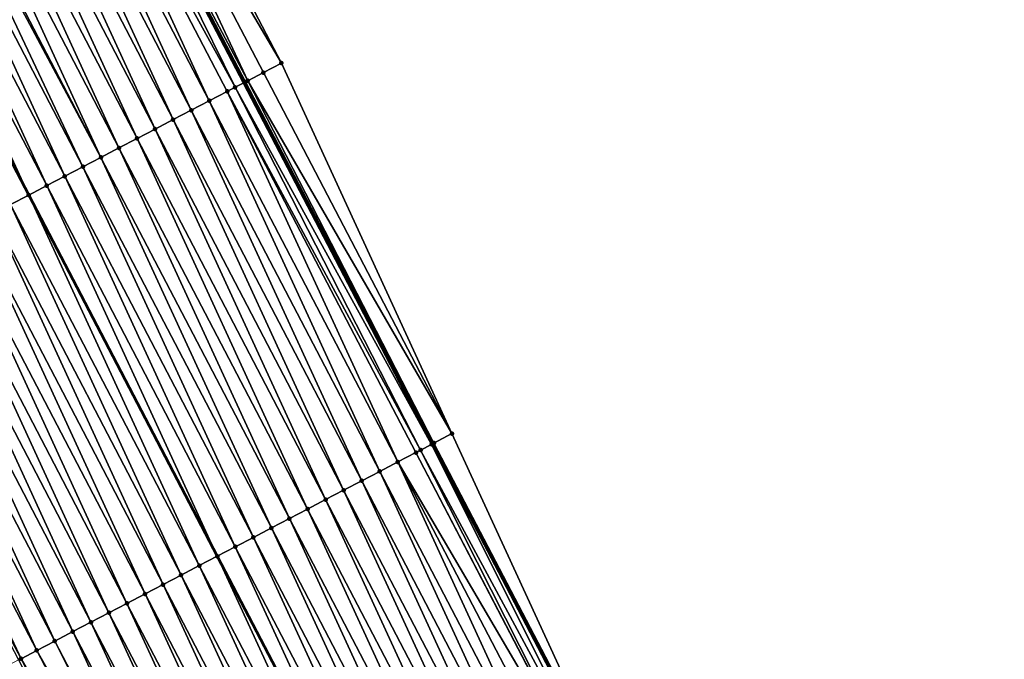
# Model space of a CAD drawing. Header units: feet. Extents: x 2007189 to 2022806, y 818621 to 837694.
# Tile 68 of 256: x 2013409 to 2013458, y 822959 to 822990. Entities that reach past the tile are written whole.
import ezdxf

# ---------------------------------------------------------------- set-up
doc = ezdxf.new("R2010")
doc.units = ezdxf.units.FT
doc.header["$MEASUREMENT"] = 0
for name, color, linetype, lineweight in [('EP_Travel Lane', 172, 'Continuous', 53), ('Road Shots', 141, 'Continuous', 100), ('Road X-Section', 40, 'Continuous', 13), ('STRIPING', 60, 'Continuous', 53)]:
    doc.layers.add(name, color=color, linetype=linetype, lineweight=lineweight)
doc.layers.add('I-77-MM17-21_SB-Surface-Border', color=7, linetype='Continuous')
doc.layers.add('I-77-MM17-21_SB-Surface-TIN', color=7, linetype='Continuous')

msp = doc.modelspace()

# ---------------------------------------------------------------- linework, layer by layer
at = {"layer": 'EP_Travel Lane'}
msp.add_polyline3d([(2013300.10428671, 823217.2809732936, 293.4040593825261), (2013309.343291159, 823199.5445596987, 293.1534310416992), (2013318.581849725, 823181.8090020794, 292.8362871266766), (2013327.820671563, 823164.0729390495, 292.5584153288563), (2013337.059446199, 823146.3369666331, 292.2735043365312), (2013346.298243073, 823128.6009515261, 291.9919012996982), (2013355.539329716, 823110.9051363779, 291.7382166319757), (2013364.797118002, 823093.1789239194, 291.4648199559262), (2013374.054971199, 823075.4520457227, 291.1947845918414), (2013383.31225531, 823057.7256314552, 290.9169893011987), (2013392.56932541, 823039.9996269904, 290.607682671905), (2013401.826421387, 823022.2735729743, 290.3021747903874), (2013411.083552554, 823004.5474515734, 290.0018589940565), (2013420.340719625, 822986.8212614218, 289.7068207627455), (2013429.597755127, 822969.0953232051, 289.3924133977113), (2013438.85484866, 822951.3692738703, 289.086551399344), (2013448.112171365, 822933.6427857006, 288.8144464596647), (2013457.369468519, 822915.9163464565, 288.5385674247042), (2013466.624107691, 822898.1661857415, 288.2662913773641), (2013475.855880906, 822880.4265586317, 287.9831142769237), (2013485.087585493, 822862.6870633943, 287.6888914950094), (2013494.319154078, 822844.9478294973, 287.3727849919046)], dxfattribs=at)
at = {"layer": 'I-77-MM17-21_SB-Surface-Border', "color": 3, "linetype": 'Continuous', "lineweight": -3}
msp.add_polyline3d([(2013300.311278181, 823217.3885401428, 293.3966815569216), (2013309.524867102, 823199.638874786, 293.1496577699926), (2013319.625227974, 823182.3514197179, 292.7864189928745), (2013328.838643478, 823164.6020884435, 292.5134516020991), (2013338.939183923, 823147.3142874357, 292.1770763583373), (2013349.039741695, 823130.0264530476, 291.8432821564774), (2013358.276467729, 823112.3375283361, 291.5521005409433), (2013367.534344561, 823094.6111463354, 291.2926529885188), (2013376.79220716, 823076.8842423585, 291.0299722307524), (2013386.049570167, 823059.1576770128, 290.763797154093), (2013395.30678399, 823041.4313973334, 290.4756617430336), (2013404.564290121, 823023.7045579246, 290.2305651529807), (2013412.935304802, 823005.514973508, 289.9728862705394), (2013422.19234241, 822987.7890312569, 289.6587784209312), (2013430.563132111, 822969.5998776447, 289.3679608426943), (2013438.933979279, 822951.4106139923, 289.0856052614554), (2013448.191301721, 822933.6841263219, 288.81346186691), (2013457.448594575, 822915.9576953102, 288.536949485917), (2013466.703123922, 822898.2073165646, 288.2655909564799), (2013476.821623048, 822880.9299122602, 287.9317394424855), (2013485.166539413, 822862.7281672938, 287.6878284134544), (2013494.398069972, 822844.9889331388, 287.370434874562)], dxfattribs=at)
at = {"layer": 'I-77-MM17-21_SB-Surface-TIN', "color": 128, "linetype": 'Continuous', "lineweight": -3}
for points in [[(2013422.19234241, 822987.7890312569, 289.6587784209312), (2013412.935304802, 823005.514973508, 289.9728862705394), (2013412.04901369, 823005.0518448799, 289.9898012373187)], [(2013420.53778641, 822986.9241587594, 289.7078516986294), (2013412.04901369, 823005.0518448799, 289.9898012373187), (2013411.162693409, 823004.5887721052, 290.0024199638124)], [(2013420.53778641, 822986.9241587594, 289.7078516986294), (2013421.306169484, 822987.3256763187, 289.6931016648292), (2013412.04901369, 823005.0518448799, 289.9898012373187)], [(2013421.306169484, 822987.3256763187, 289.6931016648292), (2013422.19234241, 822987.7890312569, 289.6587784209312), (2013412.04901369, 823005.0518448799, 289.9898012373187)], [(2013419.913717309, 822986.5983462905, 289.7020619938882), (2013411.083552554, 823004.5474515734, 290.0018589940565), (2013410.276221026, 823004.1259905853, 289.9926353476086)], [(2013411.132873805, 823004.5731993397, 290.0024224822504), (2013411.083552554, 823004.5474515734, 290.0018589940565), (2013420.340719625, 822986.8212614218, 289.7068207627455)], [(2013419.913717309, 822986.5983462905, 289.7020619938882), (2013420.340719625, 822986.8212614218, 289.7068207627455), (2013411.083552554, 823004.5474515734, 290.0018589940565)], [(2013420.419862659, 822986.8625777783, 289.7077027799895), (2013411.162693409, 823004.5887721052, 290.0024199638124), (2013411.132873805, 823004.5731993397, 290.0024224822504)], [(2013420.419862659, 822986.8625777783, 289.7077027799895), (2013411.132873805, 823004.5731993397, 290.0024224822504), (2013420.340719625, 822986.8212614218, 289.7068207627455)], [(2013420.419862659, 822986.8625777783, 289.7077027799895), (2013420.53778641, 822986.9241587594, 289.7078516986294), (2013411.162693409, 823004.5887721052, 290.0024199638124)], [(2013418.646834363, 822985.937174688, 289.675831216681), (2013410.276221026, 823004.1259905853, 289.9926353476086), (2013409.389684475, 823003.6633319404, 289.9733991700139)], [(2013418.646834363, 822985.937174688, 289.675831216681), (2013419.533368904, 822986.3998371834, 289.6947707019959), (2013410.276221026, 823004.1259905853, 289.9926353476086)], [(2013419.533368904, 822986.3998371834, 289.6947707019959), (2013419.913717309, 822986.5983462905, 289.7020619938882), (2013410.276221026, 823004.1259905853, 289.9926353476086)], [(2013417.760297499, 822985.4745166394, 289.6565496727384), (2013409.389684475, 823003.6633319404, 289.9733991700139), (2013408.503143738, 823003.2006813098, 289.9535465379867)], [(2013417.760297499, 822985.4745166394, 289.6565496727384), (2013418.646834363, 822985.937174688, 289.675831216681), (2013409.389684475, 823003.6633319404, 289.9733991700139)], [(2013416.873786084, 822985.0118098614, 289.6410163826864), (2013408.503143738, 823003.2006813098, 289.9535465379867), (2013407.61661809, 823002.7380017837, 289.9359165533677)], [(2013416.873786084, 822985.0118098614, 289.6410163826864), (2013417.760297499, 822985.4745166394, 289.6565496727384), (2013408.503143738, 823003.2006813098, 289.9535465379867)], [(2013415.98727164, 822984.5491088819, 289.6250370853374), (2013407.61661809, 823002.7380017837, 289.9359165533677), (2013406.730099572, 823002.2753086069, 289.9193365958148)], [(2013415.98727164, 822984.5491088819, 289.6250370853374), (2013416.873786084, 822985.0118098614, 289.6410163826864), (2013407.61661809, 823002.7380017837, 289.9359165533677)], [(2013415.100743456, 822984.0864342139, 289.6070339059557), (2013406.730099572, 823002.2753086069, 289.9193365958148), (2013405.843590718, 823001.8125969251, 289.9041800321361)], [(2013415.100743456, 822984.0864342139, 289.6070339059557), (2013415.98727164, 822984.5491088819, 289.6250370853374), (2013406.730099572, 823002.2753086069, 289.9193365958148)], [(2013414.214195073, 822983.6237982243, 289.5860555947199), (2013405.843590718, 823001.8125969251, 289.9041800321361), (2013404.957102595, 823001.3498455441, 289.8920771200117)], [(2013414.214195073, 822983.6237982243, 289.5860555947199), (2013415.100743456, 822984.0864342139, 289.6070339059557), (2013405.843590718, 823001.8125969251, 289.9041800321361)], [(2013413.327651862, 822983.1611523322, 289.5658389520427), (2013404.957102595, 823001.3498455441, 289.8920771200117), (2013404.070648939, 823000.8870281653, 289.8850507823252)], [(2013413.327651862, 822983.1611523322, 289.5658389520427), (2013414.214195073, 822983.6237982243, 289.5860555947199), (2013404.957102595, 823001.3498455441, 289.8920771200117)], [(2013411.554630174, 822982.2357365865, 289.5349408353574), (2013403.184127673, 823000.4243402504, 289.8680660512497), (2013402.297610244, 822999.9616449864, 289.8516466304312)], [(2013412.441144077, 822982.6984386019, 289.5508404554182), (2013403.894511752, 823000.7950886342, 289.8823443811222), (2013403.184127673, 823000.4243402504, 289.8680660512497)], [(2013411.554630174, 822982.2357365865, 289.5349408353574), (2013412.441144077, 822982.6984386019, 289.5508404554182), (2013403.184127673, 823000.4243402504, 289.8680660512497)], [(2013413.327651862, 822983.1611523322, 289.5658389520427), (2013404.070648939, 823000.8870281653, 289.8850507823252), (2013403.894511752, 823000.7950886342, 289.8823443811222)], [(2013412.441144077, 822982.6984386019, 289.5508404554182), (2013413.327651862, 822983.1611523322, 289.5658389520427), (2013403.894511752, 823000.7950886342, 289.8823443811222)], [(2013410.668115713, 822981.77303564, 289.5189590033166), (2013402.297610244, 822999.9616449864, 289.8516466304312), (2013401.411068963, 822999.4989953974, 289.8317138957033)], [(2013410.668115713, 822981.77303564, 289.5189590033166), (2013411.554630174, 822982.2357365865, 289.5349408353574), (2013402.297610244, 822999.9616449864, 289.8516466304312)], [(2013401.411068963, 822999.4989953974, 289.8317138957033), (2013400.524497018, 822999.0364018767, 289.8074247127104), (2013409.781616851, 822981.3103021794, 289.5054345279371)], [(2013410.668115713, 822981.77303564, 289.5189590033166), (2013401.411068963, 822999.4989953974, 289.8317138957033), (2013409.781616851, 822981.3103021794, 289.5054345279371)], [(2013408.895113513, 822980.84758258, 289.490931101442), (2013409.781616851, 822981.3103021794, 289.5054345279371), (2013400.524497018, 822999.0364018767, 289.8074247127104)], [(2013430.563132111, 822969.5998776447, 289.3679608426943), (2013422.19234241, 822987.7890312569, 289.6587784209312), (2013421.306169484, 822987.3256763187, 289.6931016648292)], [(2013429.676889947, 822969.1366552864, 289.3920858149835), (2013420.53778641, 822986.9241587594, 289.7078516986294), (2013420.419862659, 822986.8625777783, 289.7077027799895)], [(2013430.563132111, 822969.5998776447, 289.3679608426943), (2013421.306169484, 822987.3256763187, 289.6931016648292), (2013420.53778641, 822986.9241587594, 289.7078516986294)], [(2013429.676889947, 822969.1366552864, 289.3920858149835), (2013430.563132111, 822969.5998776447, 289.3679608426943), (2013420.53778641, 822986.9241587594, 289.7078516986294)], [(2013427.903884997, 822968.2112074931, 289.3636523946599), (2013419.533368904, 822986.3998371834, 289.6947707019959), (2013418.646834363, 822985.937174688, 289.675831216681)], [(2013429.021060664, 822968.7942277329, 289.3880444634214), (2013419.913717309, 822986.5983462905, 289.7020619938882), (2013419.533368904, 822986.3998371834, 289.6947707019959)], [(2013427.903884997, 822968.2112074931, 289.3636523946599), (2013428.790427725, 822968.6738543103, 289.383798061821), (2013419.533368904, 822986.3998371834, 289.6947707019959)], [(2013428.790427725, 822968.6738543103, 289.383798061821), (2013429.021060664, 822968.7942277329, 289.3880444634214), (2013419.533368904, 822986.3998371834, 289.6947707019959)], [(2013429.560363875, 822969.0757937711, 289.3925681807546), (2013420.340719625, 822986.8212614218, 289.7068207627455), (2013419.913717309, 822986.5983462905, 289.7020619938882)], [(2013429.021060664, 822968.7942277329, 289.3880444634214), (2013429.560363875, 822969.0757937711, 289.3925681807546), (2013419.913717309, 822986.5983462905, 289.7020619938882)], [(2013420.419862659, 822986.8625777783, 289.7077027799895), (2013420.340719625, 822986.8212614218, 289.7068207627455), (2013429.597755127, 822969.0953232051, 289.3924133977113)], [(2013429.560363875, 822969.0757937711, 289.3925681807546), (2013429.597755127, 822969.0953232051, 289.3924133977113), (2013420.340719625, 822986.8212614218, 289.7068207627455)], [(2013429.676889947, 822969.1366552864, 289.3920858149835), (2013420.419862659, 822986.8625777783, 289.7077027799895), (2013429.597755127, 822969.0953232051, 289.3924133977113)], [(2013427.017345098, 822967.7485552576, 289.3439234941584), (2013418.646834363, 822985.937174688, 289.675831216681), (2013417.760297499, 822985.4745166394, 289.6565496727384)], [(2013427.017345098, 822967.7485552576, 289.3439234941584), (2013427.903884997, 822968.2112074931, 289.3636523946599), (2013418.646834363, 822985.937174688, 289.675831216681)], [(2013426.130825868, 822967.2858634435, 289.3272389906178), (2013417.760297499, 822985.4745166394, 289.6565496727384), (2013416.873786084, 822985.0118098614, 289.6410163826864)], [(2013426.130825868, 822967.2858634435, 289.3272389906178), (2013427.017345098, 822967.7485552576, 289.3439234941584), (2013417.760297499, 822985.4745166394, 289.6565496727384)], [(2013425.244322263, 822966.8231417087, 289.3128559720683), (2013416.873786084, 822985.0118098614, 289.6410163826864), (2013415.98727164, 822984.5491088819, 289.6250370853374)], [(2013425.244322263, 822966.8231417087, 289.3128559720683), (2013426.130825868, 822967.2858634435, 289.3272389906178), (2013416.873786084, 822985.0118098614, 289.6410163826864)], [(2013424.357822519, 822966.3604125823, 289.2990415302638), (2013415.98727164, 822984.5491088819, 289.6250370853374), (2013415.100743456, 822984.0864342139, 289.6070339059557)], [(2013424.357822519, 822966.3604125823, 289.2990415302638), (2013425.244322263, 822966.8231417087, 289.3128559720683), (2013415.98727164, 822984.5491088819, 289.6250370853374)], [(2013423.471318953, 822965.8976907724, 289.2846642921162), (2013415.100743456, 822984.0864342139, 289.6070339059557), (2013414.214195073, 822983.6237982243, 289.5860555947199)], [(2013423.471318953, 822965.8976907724, 289.2846642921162), (2013424.357822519, 822966.3604125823, 289.2990415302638), (2013415.100743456, 822984.0864342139, 289.6070339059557)], [(2013422.584799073, 822965.4350002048, 289.2678839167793), (2013414.214195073, 822983.6237982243, 289.5860555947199), (2013413.327651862, 822983.1611523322, 289.5658389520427)], [(2013422.584799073, 822965.4350002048, 289.2678839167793), (2013423.471318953, 822965.8976907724, 289.2846642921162), (2013414.214195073, 822983.6237982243, 289.5860555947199)], [(2013421.698265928, 822964.9723350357, 289.2491498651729), (2013413.327651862, 822983.1611523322, 289.5658389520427), (2013412.441144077, 822982.6984386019, 289.5508404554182)], [(2013421.698265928, 822964.9723350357, 289.2491498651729), (2013422.584799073, 822965.4350002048, 289.2678839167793), (2013413.327651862, 822983.1611523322, 289.5658389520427)], [(2013420.811724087, 822964.5096865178, 289.2291350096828), (2013412.441144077, 822982.6984386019, 289.5508404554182), (2013411.554630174, 822982.2357365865, 289.5349408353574)], [(2013420.811724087, 822964.5096865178, 289.2291350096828), (2013421.698265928, 822964.9723350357, 289.2491498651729), (2013412.441144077, 822982.6984386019, 289.5508404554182)], [(2013419.925178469, 822964.0470452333, 289.2085637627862), (2013411.554630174, 822982.2357365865, 289.5349408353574), (2013410.668115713, 822981.77303564, 289.5189590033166)], [(2013419.925178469, 822964.0470452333, 289.2085637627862), (2013420.811724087, 822964.5096865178, 289.2291350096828), (2013411.554630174, 822982.2357365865, 289.5349408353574)], [(2013410.668115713, 822981.77303564, 289.5189590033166), (2013409.781616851, 822981.3103021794, 289.5054345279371), (2013419.038641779, 822963.5843842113, 289.1894671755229)], [(2013419.925178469, 822964.0470452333, 289.2085637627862), (2013410.668115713, 822981.77303564, 289.5189590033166), (2013419.038641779, 822963.5843842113, 289.1894671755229)], [(2013418.152144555, 822963.1216529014, 289.1758642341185), (2013409.781616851, 822981.3103021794, 289.5054345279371), (2013408.895113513, 822980.84758258, 289.490931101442)], [(2013418.152144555, 822963.1216529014, 289.1758642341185), (2013419.038641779, 822963.5843842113, 289.1894671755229), (2013409.781616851, 822981.3103021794, 289.5054345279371)], [(2013417.26569146, 822962.658834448, 289.1689208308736), (2013408.895113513, 822980.84758258, 289.490931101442), (2013408.008608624, 822980.384863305, 289.4763590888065)], [(2013417.26569146, 822962.658834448, 289.1689208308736), (2013418.152144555, 822963.1216529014, 289.1758642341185), (2013408.895113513, 822980.84758258, 289.490931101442)], [(2013416.379240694, 822962.1960115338, 289.1623205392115), (2013408.008608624, 822980.384863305, 289.4763590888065), (2013407.122098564, 822979.9221539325, 289.4610253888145)], [(2013416.379240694, 822962.1960115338, 289.1623205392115), (2013417.26569146, 822962.658834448, 289.1689208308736), (2013408.008608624, 822980.384863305, 289.4763590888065)], [(2013415.492755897, 822961.7332537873, 289.1507075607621), (2013407.122098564, 822979.9221539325, 289.4610253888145), (2013406.235582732, 822979.4594556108, 289.4448416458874)], [(2013415.492755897, 822961.7332537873, 289.1507075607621), (2013416.379240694, 822962.1960115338, 289.1623205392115), (2013407.122098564, 822979.9221539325, 289.4610253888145)], [(2013414.606248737, 822961.2705388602, 289.1358009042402), (2013406.235582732, 822979.4594556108, 289.4448416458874), (2013405.349091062, 822978.9967110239, 289.4322166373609)], [(2013414.606248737, 822961.2705388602, 289.1358009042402), (2013415.492755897, 822961.7332537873, 289.1507075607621), (2013406.235582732, 822979.4594556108, 289.4448416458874)], [(2013413.719739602, 822960.807827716, 289.1206032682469), (2013405.349091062, 822978.9967110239, 289.4322166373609), (2013404.462608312, 822978.5339493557, 289.4209055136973)], [(2013413.719739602, 822960.807827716, 289.1206032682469), (2013414.606248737, 822961.2705388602, 289.1358009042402), (2013405.349091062, 822978.9967110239, 289.4322166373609)], [(2013412.833219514, 822960.3451375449, 289.1037923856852), (2013404.462608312, 822978.5339493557, 289.4209055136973), (2013403.5761092, 822978.0712190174, 289.4071844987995)], [(2013412.833219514, 822960.3451375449, 289.1037923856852), (2013413.719739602, 822960.807827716, 289.1206032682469), (2013404.462608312, 822978.5339493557, 289.4209055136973)], [(2013411.946697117, 822959.8824517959, 289.0866413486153), (2013403.5761092, 822978.0712190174, 289.4071844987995), (2013402.689590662, 822977.6085258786, 289.390602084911)], [(2013411.946697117, 822959.8824517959, 289.0866413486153), (2013412.833219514, 822960.3451375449, 289.1037923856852), (2013403.5761092, 822978.0712190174, 289.4071844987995)], [(2013411.060169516, 822959.4197760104, 289.0687239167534), (2013402.689590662, 822977.6085258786, 289.390602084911), (2013401.803067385, 822977.1458418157, 289.3733215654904)], [(2013411.060169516, 822959.4197760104, 289.0687239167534), (2013411.946697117, 822959.8824517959, 289.0866413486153), (2013402.689590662, 822977.6085258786, 289.390602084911)], [(2013410.173656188, 822958.9570728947, 289.0529087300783), (2013401.803067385, 822977.1458418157, 289.3733215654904), (2013400.916561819, 822976.6831238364, 289.3586498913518)], [(2013410.173656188, 822958.9570728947, 289.0529087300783), (2013411.060169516, 822959.4197760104, 289.0687239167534), (2013401.803067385, 822977.1458418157, 289.3733215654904)], [(2013409.404621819, 822958.5557279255, 289.0366713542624), (2013400.916561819, 822976.6831238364, 289.3586498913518), (2013400.030040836, 822976.2204353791, 289.3417073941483)], [(2013409.404621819, 822958.5557279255, 289.0366713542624), (2013410.173656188, 822958.9570728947, 289.0529087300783), (2013400.916561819, 822976.6831238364, 289.3586498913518)], [(2013409.287118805, 822958.4944158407, 289.0335504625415), (2013409.404621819, 822958.5557279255, 289.0366713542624), (2013400.030040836, 822976.2204353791, 289.3417073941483)], [(2013438.933979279, 822951.4106139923, 289.0856052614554), (2013430.563132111, 822969.5998776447, 289.3679608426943), (2013429.676889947, 822969.1366552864, 289.3920858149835)], [(2013438.517545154, 822951.1930567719, 289.090584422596), (2013429.560363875, 822969.0757937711, 289.3925681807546), (2013429.021060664, 822968.7942277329, 289.3880444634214)], [(2013429.560363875, 822969.0757937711, 289.3925681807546), (2013438.85484866, 822951.3692738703, 289.086551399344), (2013429.597755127, 822969.0953232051, 289.3924133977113)], [(2013438.517545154, 822951.1930567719, 289.090584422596), (2013438.85484866, 822951.3692738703, 289.086551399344), (2013429.560363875, 822969.0757937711, 289.3925681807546)], [(2013438.933979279, 822951.4106139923, 289.0856052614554), (2013429.676889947, 822969.1366552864, 289.3920858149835), (2013429.597755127, 822969.0953232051, 289.3924133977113)], [(2013438.933979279, 822951.4106139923, 289.0856052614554), (2013429.597755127, 822969.0953232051, 289.3924133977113), (2013438.85484866, 822951.3692738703, 289.086551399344)], [(2013438.035482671, 822950.9413733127, 289.0866836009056), (2013428.790427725, 822968.6738543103, 289.383798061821), (2013427.903884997, 822968.2112074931, 289.3636523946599)], [(2013438.047581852, 822950.9476889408, 289.0868613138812), (2013429.021060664, 822968.7942277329, 289.3880444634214), (2013428.790427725, 822968.6738543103, 289.383798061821)], [(2013438.035482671, 822950.9413733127, 289.0866836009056), (2013438.047581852, 822950.9476889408, 289.0868613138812), (2013428.790427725, 822968.6738543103, 289.383798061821)], [(2013438.047581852, 822950.9476889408, 289.0868613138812), (2013438.517545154, 822951.1930567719, 289.090584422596), (2013429.021060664, 822968.7942277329, 289.3880444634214)], [(2013436.274532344, 822950.0223264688, 289.0518648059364), (2013427.903884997, 822968.2112074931, 289.3636523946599), (2013427.017345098, 822967.7485552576, 289.3439234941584)], [(2013436.274532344, 822950.0223264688, 289.0518648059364), (2013437.161060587, 822950.485001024, 289.0698769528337), (2013427.903884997, 822968.2112074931, 289.3636523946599)], [(2013437.161060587, 822950.485001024, 289.0698769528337), (2013438.035482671, 822950.9413733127, 289.0866836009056), (2013427.903884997, 822968.2112074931, 289.3636523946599)], [(2013435.388017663, 822949.5596259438, 289.0358502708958), (2013427.017345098, 822967.7485552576, 289.3439234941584), (2013426.130825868, 822967.2858634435, 289.3272389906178)], [(2013435.388017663, 822949.5596259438, 289.0358502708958), (2013436.274532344, 822950.0223264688, 289.0518648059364), (2013427.017345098, 822967.7485552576, 289.3439234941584)], [(2013434.501511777, 822949.096908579, 289.0211310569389), (2013426.130825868, 822967.2858634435, 289.3272389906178), (2013425.244322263, 822966.8231417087, 289.3128559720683)], [(2013434.501511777, 822949.096908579, 289.0211310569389), (2013435.388017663, 822949.5596259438, 289.0358502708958), (2013426.130825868, 822967.2858634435, 289.3272389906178)], [(2013433.61500595, 822948.6341911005, 289.0064205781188), (2013425.244322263, 822966.8231417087, 289.3128559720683), (2013424.357822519, 822966.3604125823, 289.2990415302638)], [(2013433.61500595, 822948.6341911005, 289.0064205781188), (2013434.501511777, 822949.096908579, 289.0211310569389), (2013425.244322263, 822966.8231417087, 289.3128559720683)], [(2013432.728496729, 822948.1714801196, 288.9912103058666), (2013424.357822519, 822966.3604125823, 289.2990415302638), (2013423.471318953, 822965.8976907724, 289.2846642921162)], [(2013432.728496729, 822948.1714801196, 288.9912103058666), (2013433.61500595, 822948.6341911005, 289.0064205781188), (2013424.357822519, 822966.3604125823, 289.2990415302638)], [(2013431.841979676, 822947.7087841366, 288.9748464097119), (2013423.471318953, 822965.8976907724, 289.2846642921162), (2013422.584799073, 822965.4350002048, 289.2678839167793)], [(2013431.841979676, 822947.7087841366, 288.9748464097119), (2013432.728496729, 822948.1714801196, 288.9912103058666), (2013423.471318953, 822965.8976907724, 289.2846642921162)], [(2013430.955456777, 822947.246099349, 288.9576213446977), (2013422.584799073, 822965.4350002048, 289.2678839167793), (2013421.698265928, 822964.9723350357, 289.2491498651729)], [(2013430.955456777, 822947.246099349, 288.9576213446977), (2013431.841979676, 822947.7087841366, 288.9748464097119), (2013422.584799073, 822965.4350002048, 289.2678839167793)], [(2013430.06893649, 822946.78340956, 288.9407809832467), (2013421.698265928, 822964.9723350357, 289.2491498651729), (2013420.811724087, 822964.5096865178, 289.2291350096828)], [(2013430.06893649, 822946.78340956, 288.9407809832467), (2013430.955456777, 822947.246099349, 288.9576213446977), (2013421.698265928, 822964.9723350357, 289.2491498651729)], [(2013429.182404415, 822946.3207423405, 288.9222045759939), (2013420.811724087, 822964.5096865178, 289.2291350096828), (2013419.925178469, 822964.0470452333, 289.2085637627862)], [(2013429.182404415, 822946.3207423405, 288.9222045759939), (2013430.06893649, 822946.78340956, 288.9407809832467), (2013420.811724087, 822964.5096865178, 289.2291350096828)], [(2013419.925178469, 822964.0470452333, 289.2085637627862), (2013419.038641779, 822963.5843842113, 289.1894671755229), (2013428.295858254, 822945.8580994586, 288.9017126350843)], [(2013429.182404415, 822946.3207423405, 288.9222045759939), (2013419.925178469, 822964.0470452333, 289.2085637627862), (2013428.295858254, 822945.8580994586, 288.9017126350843)], [(2013427.409324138, 822945.395438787, 288.8826760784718), (2013419.038641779, 822963.5843842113, 289.1894671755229), (2013418.152144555, 822963.1216529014, 289.1758642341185)], [(2013427.409324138, 822945.395438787, 288.8826760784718), (2013428.295858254, 822945.8580994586, 288.9017126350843), (2013419.038641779, 822963.5843842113, 289.1894671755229)], [(2013426.522813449, 822944.932730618, 288.8672495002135), (2013418.152144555, 822963.1216529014, 289.1758642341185), (2013417.26569146, 822962.658834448, 289.1689208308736)], [(2013426.522813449, 822944.932730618, 288.8672495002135), (2013427.409324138, 822945.395438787, 288.8826760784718), (2013418.152144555, 822963.1216529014, 289.1758642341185)], [(2013425.636308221, 822944.4700119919, 288.8526272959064), (2013417.26569146, 822962.658834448, 289.1689208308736), (2013416.379240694, 822962.1960115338, 289.1623205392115)], [(2013425.636308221, 822944.4700119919, 288.8526272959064), (2013426.522813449, 822944.932730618, 288.8672495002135), (2013417.26569146, 822962.658834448, 289.1689208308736)], [(2013424.749800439, 822944.0072982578, 288.8376288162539), (2013416.379240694, 822962.1960115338, 289.1623205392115), (2013415.492755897, 822961.7332537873, 289.1507075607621)], [(2013424.749800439, 822944.0072982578, 288.8376288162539), (2013425.636308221, 822944.4700119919, 288.8526272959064), (2013416.379240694, 822962.1960115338, 289.1623205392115)], [(2013422.976850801, 822943.081744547, 288.8173424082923), (2013414.606248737, 822961.2705388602, 289.1358009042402), (2013413.719739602, 822960.807827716, 289.1206032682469)], [(2013423.863306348, 822943.5445583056, 288.8246470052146), (2013415.492755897, 822961.7332537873, 289.1507075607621), (2013414.606248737, 822961.2705388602, 289.1358009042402)], [(2013422.976850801, 822943.081744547, 288.8173424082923), (2013423.863306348, 822943.5445583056, 288.8246470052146), (2013414.606248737, 822961.2705388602, 289.1358009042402)], [(2013423.863306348, 822943.5445583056, 288.8246470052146), (2013424.749800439, 822944.0072982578, 288.8376288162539), (2013415.492755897, 822961.7332537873, 289.1507075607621)], [(2013422.090397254, 822942.618926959, 288.8103323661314), (2013413.719739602, 822960.807827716, 289.1206032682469), (2013412.833219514, 822960.3451375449, 289.1037923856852)], [(2013422.090397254, 822942.618926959, 288.8103323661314), (2013422.976850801, 822943.081744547, 288.8173424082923), (2013413.719739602, 822960.807827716, 289.1206032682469)], [(2013421.203894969, 822942.1562026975, 288.7961436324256), (2013412.833219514, 822960.3451375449, 289.1037923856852), (2013411.946697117, 822959.8824517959, 289.0866413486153)], [(2013421.203894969, 822942.1562026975, 288.7961436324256), (2013422.090397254, 822942.618926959, 288.8103323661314), (2013412.833219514, 822960.3451375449, 289.1037923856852)], [(2013420.317376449, 822941.6935095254, 288.7795635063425), (2013411.946697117, 822959.8824517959, 289.0866413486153), (2013411.060169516, 822959.4197760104, 289.0687239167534)], [(2013420.317376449, 822941.6935095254, 288.7795635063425), (2013421.203894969, 822942.1562026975, 288.7961436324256), (2013411.946697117, 822959.8824517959, 289.0866413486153)], [(2013420.033827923, 822941.545532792, 288.7734524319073), (2013411.060169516, 822959.4197760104, 289.0687239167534), (2013410.173656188, 822958.9570728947, 289.0529087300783)], [(2013420.033827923, 822941.545532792, 288.7734524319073), (2013420.317376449, 822941.6935095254, 288.7795635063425), (2013411.060169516, 822959.4197760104, 289.0687239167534)], [(2013419.430833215, 822941.2308636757, 288.7593433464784), (2013410.173656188, 822958.9570728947, 289.0529087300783), (2013409.404621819, 822958.5557279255, 289.0366713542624)], [(2013419.430833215, 822941.2308636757, 288.7593433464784), (2013420.033827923, 822941.545532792, 288.7734524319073), (2013410.173656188, 822958.9570728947, 289.0529087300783)], [(2013418.544272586, 822940.7682511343, 288.7365610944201), (2013409.404621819, 822958.5557279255, 289.0366713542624), (2013409.287118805, 822958.4944158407, 289.0335504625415)], [(2013418.544272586, 822940.7682511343, 288.7365610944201), (2013419.430833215, 822941.2308636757, 288.7593433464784), (2013409.404621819, 822958.5557279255, 289.0366713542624)]]:
    msp.add_3dface(points, dxfattribs=at)
at = {"layer": 'Road Shots', "lineweight": 100}
for p in [(2013422.19234241, 822987.7890312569, 289.6587784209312), (2013420.53778641, 822986.9241587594, 289.7078516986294), (2013421.306169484, 822987.3256763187, 289.6931016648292), (2013419.533368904, 822986.3998371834, 289.6947707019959), (2013419.913717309, 822986.5983462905, 289.7020619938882), (2013420.419862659, 822986.8625777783, 289.7077027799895), (2013418.646834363, 822985.937174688, 289.675831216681), (2013417.760297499, 822985.4745166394, 289.6565496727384), (2013416.873786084, 822985.0118098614, 289.6410163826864), (2013415.98727164, 822984.5491088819, 289.6250370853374), (2013415.100743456, 822984.0864342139, 289.6070339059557), (2013414.214195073, 822983.6237982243, 289.5860555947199), (2013413.327651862, 822983.1611523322, 289.5658389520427), (2013412.441144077, 822982.6984386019, 289.5508404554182), (2013411.554630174, 822982.2357365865, 289.5349408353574), (2013410.668115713, 822981.77303564, 289.5189590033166), (2013409.781617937, 822981.3103027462, 289.5054345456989), (2013430.563132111, 822969.5998776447, 289.3679608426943), (2013429.560363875, 822969.0757937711, 289.3925681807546), (2013429.676889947, 822969.1366552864, 289.3920858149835), (2013428.790427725, 822968.6738543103, 289.383798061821), (2013429.021060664, 822968.7942277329, 289.3880444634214), (2013427.903884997, 822968.2112074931, 289.3636523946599), (2013427.017345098, 822967.7485552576, 289.3439234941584), (2013426.130825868, 822967.2858634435, 289.3272389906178), (2013425.244322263, 822966.8231417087, 289.3128559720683), (2013424.357822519, 822966.3604125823, 289.2990415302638), (2013423.471318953, 822965.8976907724, 289.2846642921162), (2013422.584799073, 822965.4350002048, 289.2678839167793), (2013421.698265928, 822964.9723350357, 289.2491498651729), (2013420.811724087, 822964.5096865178, 289.2291350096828), (2013419.925178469, 822964.0470452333, 289.2085637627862), (2013419.038642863, 822963.5843847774, 289.1894671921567), (2013418.152144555, 822963.1216529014, 289.1758642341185), (2013417.26569146, 822962.658834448, 289.1689208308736), (2013416.379240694, 822962.1960115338, 289.1623205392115), (2013414.606248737, 822961.2705388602, 289.1358009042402), (2013415.492755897, 822961.7332537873, 289.1507075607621), (2013413.719739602, 822960.807827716, 289.1206032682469), (2013412.833219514, 822960.3451375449, 289.1037923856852), (2013411.946697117, 822959.8824517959, 289.0866413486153), (2013411.060169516, 822959.4197760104, 289.0687239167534), (2013410.173656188, 822958.9570728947, 289.0529087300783), (2013409.404621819, 822958.5557279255, 289.0366713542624)]:
    msp.add_point(p, dxfattribs=at)
at = {"layer": 'Road X-Section', "extrusion": (-0.4628589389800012, 0.886310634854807, 0.01466496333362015), "elevation": -202503.3820569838, "flags": 128}
msp.add_lwpolyline([(-2165677.645434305, 3259.713988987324), (-2165676.645434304, 3259.748315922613), (-2165675.778468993, 3259.763067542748), (-2165675.645434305, 3259.762918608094), (-2165675.074468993, 3259.757277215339), (-2165674.645434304, 3259.749985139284), (-2165673.645434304, 3259.731043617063), (-2165672.645434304, 3259.711759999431), (-2165671.645434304, 3259.696225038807), (-2165670.645434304, 3259.680244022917), (-2165669.645434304, 3259.662238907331), (-2165668.645434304, 3259.641258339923), (-2165667.645434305, 3259.621039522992), (-2165666.645434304, 3259.606039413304), (-2165665.645434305, 3259.590138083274), (-2165664.645434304, 3259.57415453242), (-2165663.645434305, 3259.560628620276), (-2165662.645434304, 3259.5461236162), (-2165661.645434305, 3259.53155003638), (-2165660.645434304, 3259.516214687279), (-2165659.645434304, 3259.500029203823), (-2165658.645434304, 3259.487402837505), (-2165657.645434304, 3259.47609049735), (-2165656.645434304, 3259.462368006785), (-2165655.645434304, 3259.445783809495), (-2165654.645434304, 3259.42850143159), (-2165653.645434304, 3259.413828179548), (-2165652.645434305, 3259.396883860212), (-2165652.293707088, 3259.389194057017), (-2165651.645434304, 3259.371205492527), (-2165650.645434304, 3259.336270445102), (-2165649.645434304, 3259.292270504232), (-2165648.873707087, 3259.255975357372)], dxfattribs=at)
at = {"layer": 'Road X-Section', "extrusion": (-0.4628589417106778, 0.8863106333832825, 0.01466496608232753), "elevation": -202523.3887651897, "flags": 128}
msp.add_lwpolyline([(-2165676.644806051, 3259.71712619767), (-2165675.64480605, 3259.741253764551), (-2165675.51334332, 3259.741736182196), (-2165674.904962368, 3259.737211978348), (-2165674.644806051, 3259.732965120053), (-2165673.644806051, 3259.71281728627), (-2165672.644806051, 3259.693086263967), (-2165671.644806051, 3259.676399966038), (-2165670.644806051, 3259.662015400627), (-2165669.644806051, 3259.648199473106), (-2165668.644806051, 3259.633820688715), (-2165667.644806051, 3259.617038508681), (-2165666.644806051, 3259.598302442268), (-2165665.644806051, 3259.578285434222), (-2165664.644806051, 3259.557711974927), (-2165663.644806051, 3259.5386133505), (-2165662.644806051, 3259.525008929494), (-2165661.644806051, 3259.518064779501), (-2165660.644806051, 3259.511463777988), (-2165659.644806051, 3259.49984955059), (-2165658.644806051, 3259.484941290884), (-2165657.644806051, 3259.469742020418), (-2165656.644806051, 3259.452929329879), (-2165655.644806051, 3259.435776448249), (-2165654.644806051, 3259.417857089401), (-2165653.644806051, 3259.402040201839), (-2165652.77734332, 3259.385801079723), (-2165652.644806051, 3259.38267985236), (-2165651.644806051, 3259.355787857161), (-2165650.644806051, 3259.321484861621), (-2165649.644806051, 3259.280841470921), (-2165649.30686713, 3259.26647709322)], dxfattribs=at)
at = {"layer": 'STRIPING'}
msp.add_polyline3d([(2013289.659979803, 823211.8613459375, 293.2904341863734), (2013298.873560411, 823194.1116966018, 293.0421598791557), (2013308.086591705, 823176.3631055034, 292.7117268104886), (2013317.299729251, 823158.6143097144, 292.3971857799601), (2013326.512990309, 823140.8652759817, 292.1011178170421), (2013335.726313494, 823123.1161225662, 291.8143402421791), (2013344.98049878, 823105.3936643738, 291.5416885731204), (2013354.238230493, 823087.6675602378, 291.2593758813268), (2013363.49579992, 823069.9412176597, 290.9833055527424), (2013372.753010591, 823052.2149440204, 290.6946956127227), (2013382.010199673, 823034.4887117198, 290.4029074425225), (2013391.267372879, 823016.7625098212, 290.1087789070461), (2013400.524497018, 822999.0364018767, 289.8074247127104), (2013409.781616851, 822981.3103021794, 289.5054345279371), (2013419.038641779, 822963.5843842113, 289.1894671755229), (2013428.295858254, 822945.8580994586, 288.9017126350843), (2013437.553125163, 822928.1317181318, 288.6213868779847), (2013446.810338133, 822910.4054400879, 288.3331150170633), (2013456.057057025, 822892.6700521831, 288.0699559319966), (2013465.288821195, 822874.9303691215, 287.7901567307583), (2013474.520515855, 822857.1908196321, 287.4991712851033)], dxfattribs=at)

doc.saveas('drawing.dxf')
